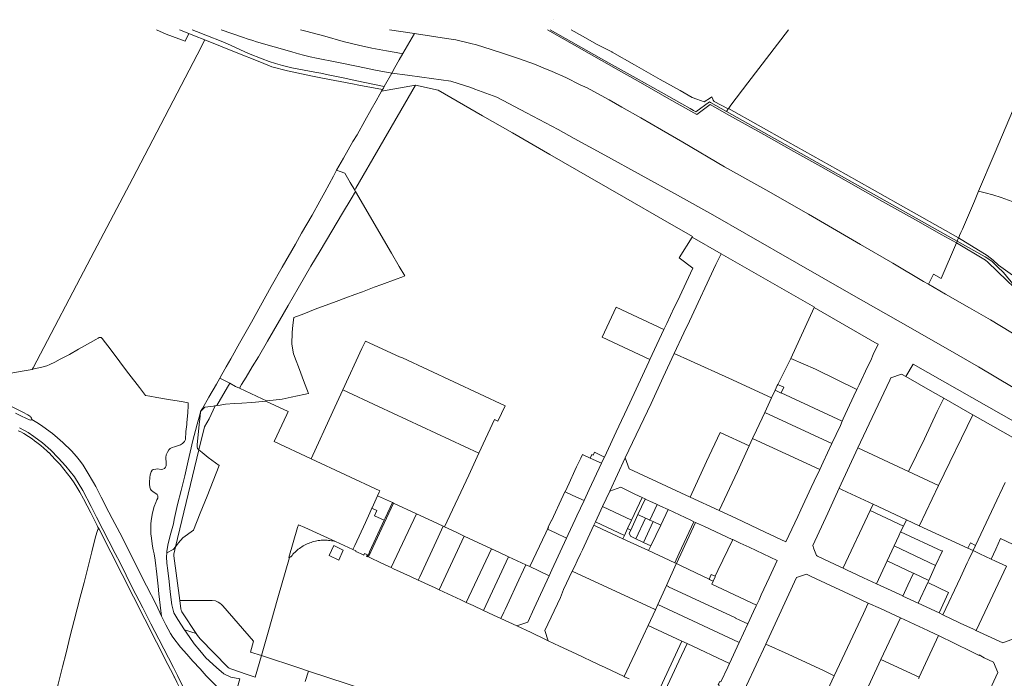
# Model space of a CAD drawing. Header units: metres. Extents: x 151449 to 154753, y 463150 to 465307.
# Tile 15 of 52: x 152113 to 152974, y 464728 to 465304. Entities that reach past the tile are written whole.
import ezdxf

# ---------------------------------------------------------------- set-up
doc = ezdxf.new("R2010")
doc.units = ezdxf.units.M
doc.layers.add('B-PV-KG-GRENS_PERCEEL-G', color=211, linetype='Continuous', lineweight=9)

msp = doc.modelspace()

# ---------------------------------------------------------------- linework, layer by layer
at = {"layer": 'B-PV-KG-GRENS_PERCEEL-G', "flags": 128}
for points in [[(152580.343, 465303.655), (152580.404, 465303.619)], [(152257.771, 465284.808), (152241.206, 465290.938), (152232.811, 465294.866)], [(152252.948, 465294.866), (152260.994, 465291.622)], [(152257.771, 465284.808), (152260.994, 465291.622)], [(152260.994, 465291.622), (152266.028, 465289.592), (152275.105, 465285.958)], [(152431.955, 465245.117), (152422.034, 465247.263), (152407.883, 465250.197), (152395.999, 465252.705), (152382.998, 465255.466), (152376.498, 465256.732), (152371.205, 465257.71), (152361.942, 465259.418), (152351.184, 465261.547), (152343.073, 465263.445), (152336.918, 465265.344), (152331.432, 465267.13), (152325.334, 465269.546), (152313.426, 465274.091), (152294.975, 465282.535), (152293.939, 465282.88), (152290.776, 465284.203), (152276.082, 465290.022), (152267.799, 465293.358), (152264.073, 465294.866)], [(152289.373, 465294.866), (152308.795, 465288.036), (152312.251, 465286.771), (152316.956, 465285.305), (152320.288, 465284.302), (152351.222, 465275.408), (152354.94, 465274.328), (152356.93, 465273.741), (152361.358, 465272.662), (152367.192, 465271.208)], [(152358.721, 465294.866), (152363.531, 465293.557), (152379.956, 465289.101), (152396.083, 465284.586), (152409.415, 465281.389), (152421.259, 465278.793), (152433.998, 465276.492), (152442.272, 465274.978), (152445.249, 465274.488), (152448.166, 465274.008)], [(152436.692, 465294.866), (152458.453, 465291.58)], [(152458.453, 465291.58), (152448.166, 465274.008)], [(152907.861, 465072.2), (152903.601, 465074.689), (152876.639, 465090.582), (152848.448, 465107.12), (152803.063, 465133.449), (152765.586, 465154.916), (152729.643, 465174.989), (152693.067, 465196.511), (152674.441, 465207.295), (152656.217, 465217.681), (152639.8, 465227.201), (152628.706, 465233.447), (152621.628, 465237.337), (152609.406, 465243.952), (152603.235, 465246.795), (152590.865, 465253.009), (152578.825, 465258.323), (152570.951, 465261.533), (152563.276, 465264.769), (152550.29, 465269.326), (152535.449, 465274.449), (152525.599, 465277.523), (152512.54, 465281.629), (152507.554, 465282.853), (152494.452, 465285.908), (152486.463, 465287.139), (152460.169, 465291.321), (152458.453, 465291.58)], [(152574.706, 465294.866), (152634.881, 465260.768)], [(152576.978, 465294.866), (152608.496, 465277.108), (152628.679, 465265.698), (152652.218, 465252.486), (152673.991, 465240.206), (152692.176, 465230.032), (152699.531, 465225.877), (152702.353, 465224.147), (152704.349, 465223.033), (152716.413, 465231.724), (152717.113, 465231.343)], [(152595.456, 465294.866), (152605.262, 465289.164)], [(152733.23, 465226.286), (152735.07, 465228.738), (152749.819, 465248.391), (152785.382, 465294.866)], [(153011.689, 465294.866), (153005.544, 465280.904), (152965.227, 465185.721), (152951.652, 465153.602)], [(152275.105, 465285.958), (152273.464, 465282.809), (152271.815, 465279.645)], [(152430.457, 465242.45), (152409.641, 465246.4), (152404.348, 465247.436), (152378.036, 465252.601), (152367.911, 465254.557), (152347.344, 465258.963), (152333.767, 465262.3), (152323.067, 465266.672), (152302.501, 465274.99), (152275.105, 465285.958)], [(152605.294, 465289.146), (152605.262, 465289.164)], [(152605.294, 465289.146), (152618.121, 465281.903)], [(152618.121, 465281.903), (152630.964, 465275.481)], [(152271.815, 465279.645), (152212.141, 465165.157), (152175.29, 465095.22), (152125.05, 464999.23), (152124.031, 464997.794)], [(152448.166, 465274.008), (152445.172, 465268.656), (152441.22, 465261.7), (152438.486, 465256.804)], [(152630.964, 465275.481), (152631.376, 465275.262)], [(152631.376, 465275.262), (152650.705, 465264.272)], [(152367.192, 465271.208), (152372.667, 465270.126), (152390.556, 465266.561), (152409.092, 465262.645), (152424.371, 465259.525), (152438.486, 465256.804)], [(152650.705, 465264.272), (152673.311, 465251.446)], [(152431.955, 465245.117), (152438.486, 465256.804)], [(152438.486, 465256.804), (152452.218, 465255.219), (152464.917, 465253.454), (152490.101, 465249.753), (152507.716, 465244.196), (152511.253, 465242.954), (152530.405, 465235.981), (152556.435, 465222.119), (152583.931, 465207.496), (152597.997, 465199.847), (152624.89, 465185.004), (152688.346, 465150.011), (152719.219, 465132.84), (152748.733, 465116.008), (152794.523, 465089.79), (152838.325, 465064.826), (152881.426, 465040.3), (152924.875, 465015.466), (152951.652, 465000), (152996.937, 464972.803)], [(152634.881, 465260.768), (152656.185, 465248.645), (152680.896, 465234.513), (152705.272, 465220.72), (152717.061, 465229.41), (152734.012, 465219.928), (152763.908, 465203.178), (152790.033, 465188.36), (152813.692, 465175.145), (152837.818, 465161.563), (152867.772, 465144.753), (152896.432, 465128.686), (152919.615, 465115.542), (152932.315, 465108.483)], [(152673.311, 465251.446), (152690.602, 465241.598)], [(152390.268, 465172.096), (152396.255, 465182.382), (152404.637, 465197.008), (152408.169, 465203.013), (152414.935, 465215.203), (152420.623, 465225.192), (152424.933, 465232.624), (152428.167, 465238.391), (152429.673, 465241.06)], [(152459.432, 465246.38), (152428.539, 465193.073), (152407.196, 465156.305), (152406.141, 465154.46)], [(152429.673, 465241.06), (152459.432, 465246.38)], [(152429.673, 465241.06), (152430.457, 465242.45)], [(152430.457, 465242.45), (152431.22, 465243.802), (152431.955, 465245.117)], [(152701.48, 465114.009), (152675.71, 465128.827), (152643.16, 465147.661), (152611.657, 465165.686), (152576.818, 465185.663), (152544.035, 465204.683), (152518.04, 465219.676), (152479.212, 465241.915), (152459.432, 465246.38)], [(152701.108, 465235.73), (152690.602, 465241.598)], [(152701.108, 465235.73), (152705.238, 465234.271)], [(152705.238, 465234.271), (152705.453, 465234.192)], [(152705.453, 465234.192), (152711.638, 465231.823)], [(152718.476, 465236.083), (152717.222, 465235.302), (152711.638, 465231.823)], [(152717.113, 465231.343), (152731.111, 465223.463)], [(152732.719, 465225.605), (152720.52, 465232.227), (152719.518, 465233.338), (152719.18, 465234.229), (152718.476, 465236.083)], [(152731.111, 465223.463), (152732.719, 465225.605)], [(152731.111, 465223.463), (152924.993, 465114.312)], [(152732.719, 465225.605), (152732.935, 465225.892)], [(152732.935, 465225.892), (152733.23, 465226.286)], [(152732.935, 465225.892), (152784.871, 465196.888), (152835.775, 465168.365), (152881.339, 465142.64), (152934.159, 465112.828)], [(152288.186, 464990.116), (152290.03, 464993.399), (152293.859, 465000), (152297.877, 465007.034), (152305.541, 465020.591), (152315.959, 465039.023), (152323.684, 465053.235), (152333.086, 465070.181), (152342.785, 465087.246), (152354.28, 465107.164), (152359.669, 465116.797), (152368.829, 465132.791), (152375.655, 465144.98), (152379.967, 465152.829), (152383.68, 465159.846), (152387.573, 465166.863), (152390.268, 465172.096)], [(152390.268, 465172.096), (152393.54, 465170.895), (152397.407, 465169.394), (152398.652, 465167.366), (152402.267, 465161.161), (152406.141, 465154.46)], [(152305.441, 464981.254), (152307.307, 464984.423), (152311.314, 464991.095), (152316.507, 465000), (152321.884, 465008.69), (152329.847, 465022.544), (152340.443, 465040.618), (152347.926, 465053.639), (152356.786, 465068.86), (152367.922, 465088.065), (152375.883, 465101.382), (152386.059, 465118.624), (152395.516, 465134.379), (152402.939, 465146.924), (152406.747, 465153.412)], [(152329.047, 464970.174), (152334.768, 464970.881), (152342.626, 464971.743), (152350.541, 464973.498), (152361.552, 464975.801), (152365.836, 464976.769), (152364.976, 464979.122), (152362.348, 464985.816), (152356.888, 465000), (152355.048, 465005.256), (152352.744, 465011.338), (152351.101, 465019.741), (152351.37, 465030.163), (152352.103, 465036.355), (152352.839, 465043.261), (152361.723, 465046.451), (152371.621, 465050.293), (152389.866, 465057.088), (152398.393, 465060.279), (152406.383, 465063.292), (152412.882, 465065.656), (152423.257, 465069.556), (152429.875, 465072.097), (152442.396, 465076.586), (152447.226, 465078.418), (152449.969, 465079.482), (152445.05, 465087.775), (152438.235, 465099.469), (152406.747, 465153.412)], [(152406.141, 465154.46), (152406.747, 465153.412)], [(152951.652, 465153.602), (152947.997, 465144.953), (152937.482, 465120.543), (152936.11, 465117.358), (152934.98, 465114.735)], [(152951.652, 465153.602), (152957.569, 465152.312), (152964.049, 465150.545), (152971.56, 465148.043), (152981.132, 465144.658), (153006.519, 465134.4), (153022.005, 465127.47), (153039.295, 465119.563), (153058.762, 465111.119), (153068.24, 465107.079)], [(152679.06, 465037.982), (152685.502, 465051.787), (152688.298, 465057.335), (152701.695, 465086.274), (152689.786, 465095.394), (152701.147, 465113.479)], [(152701.48, 465114.009), (152701.147, 465113.479)], [(152701.147, 465113.479), (152726.543, 465098.755)], [(152924.993, 465114.312), (152932.876, 465109.809)], [(152932.876, 465109.809), (152932.315, 465108.483)], [(152934.159, 465112.828), (152933.859, 465112.132), (152932.876, 465109.809)], [(152932.876, 465109.809), (152957.317, 465096.349), (152963.132, 465092.413), (152964.244, 465091.495), (152968.21, 465087.594), (152973.545, 465082.563), (152982.864, 465071.244), (152994.059, 465062.072), (153006.44, 465055.637)], [(152934.277, 465113.102), (152934.159, 465112.828)], [(152934.159, 465112.828), (152959.084, 465097.487), (152964.553, 465093.412), (152969.178, 465089.013), (152985.354, 465077.288), (152998.39, 465069.922), (153010.919, 465062.191), (153023.832, 465053.846), (153043.047, 465039.8), (153051.648, 465036.633), (153055.678, 465034.372), (153065.425, 465030.089), (153079.677, 465024.48), (153085.654, 465021.474), (153092.133, 465017.486), (153101.521, 465010.353)], [(152934.98, 465114.735), (152934.277, 465113.102)], [(152907.861, 465072.2), (152912.259, 465080.92), (152919.067, 465077.176), (152932.315, 465108.483)], [(152932.315, 465108.483), (152957.638, 465093.394)], [(152726.543, 465098.755), (152722.067, 465089.417), (152698.903, 465039.946), (152693.971, 465029.697), (152685.477, 465011.758)], [(152726.543, 465098.755), (152808.122, 465052.306), (152807.991, 465052.021)], [(152957.638, 465093.394), (152959.9, 465091.579), (152976.48, 465075.426), (152988.755, 465063.93), (152991.043, 465061.866), (152993.706, 465059.978), (152997.296, 465057.921), (153010.368, 465050.107), (153017.506, 465046.107), (153023.774, 465042.747), (153029.583, 465039.927), (153037.537, 465036.926), (153045.087, 465034.36), (153049.433, 465032.912), (153057.607, 465029.528), (153062.841, 465026.623)], [(153235.735, 464865.992), (153212.069, 464881.603), (153201.288, 464888.67), (153183.258, 464900.33), (153161.153, 464914.716), (153151.209, 464921.162), (153143.72, 464926.115), (153135.454, 464931.447), (153126.198, 464937.542), (153101.668, 464953.451), (153090.766, 464960.452), (153081.122, 464966.751), (153075.973, 464969.824), (153063.578, 464977.375), (153055.046, 464982.466), (153048.969, 464986.124), (153032.503, 464996.104), (153026.064, 464999.926), (153000, 465017.844), (152979.739, 465030.285), (152962.088, 465041.074), (152943.815, 465051.535), (152922.78, 465063.482), (152907.861, 465072.2)], [(152664.292, 465006.336), (152622.423, 465025.954), (152634.705, 465052.203), (152676.584, 465032.677)], [(152807.991, 465052.021), (152787.375, 465007.349)], [(152807.991, 465052.021), (152860.95, 465021.231)], [(152664.292, 465006.336), (152676.584, 465032.677)], [(152676.584, 465032.677), (152679.06, 465037.982)], [(152124.031, 464997.794), (152124.683, 464997.928), (152133.602, 465000), (152136.929, 465000.783), (152139.553, 465001.907), (152143.907, 465004.038), (152148.68, 465006.585), (152156.852, 465010.909), (152164.668, 465015.352), (152175.049, 465021.337), (152179.702, 465023.944), (152181.85, 465025.188), (152182.744, 465025.602), (152183.341, 465025.779), (152184.353, 465025.598), (152185.303, 465024.82), (152193.134, 465014.553), (152200.847, 465004.345), (152204.038, 465000), (152208.695, 464993.962), (152217.857, 464982.019), (152223.33, 464974.854), (152226.966, 464974.251), (152233.226, 464973.286), (152244.969, 464971.237), (152254.746, 464969.61), (152257.628, 464969.105), (152260.625, 464968.472), (152260.515, 464965.851), (152260.119, 464959.953), (152259.496, 464951.136), (152259.272, 464949.439), (152258.635, 464943.425), (152258.145, 464936.569), (152257.367, 464934.781), (152255.575, 464933.055), (152253.843, 464931.746), (152251.337, 464930.797), (152248.474, 464930.027), (152246.564, 464929.493), (152244.774, 464928.602), (152243.639, 464927.411), (152242.323, 464925.267), (152241.365, 464922.943), (152241.122, 464920.618), (152241.12, 464919.664), (152241.175, 464916.742), (152241.229, 464913.462), (152240.749, 464912.211), (152239.913, 464911.139)], [(152395.831, 464979.754), (152412.498, 465016)], [(152412.498, 465016), (152415.527, 465022.587)], [(152415.527, 465022.587), (152445.215, 465008.731), (152448.073, 465007.762)], [(152860.95, 465021.231), (152863.761, 465019.72), (152859.508, 465010.734), (152857.321, 465005.529), (152854.582, 464999.875), (152847.283, 464984.268), (152845.332, 464980.269)], [(152448.073, 465007.762), (152537.628, 464965.997)], [(152642.764, 464920.284), (152665.238, 464968), (152675.907, 464990.862), (152685.477, 465011.758)], [(152663.413, 465004.453), (152664.292, 465006.336)], [(152685.477, 465011.758), (152699.728, 465005.24)], [(152776.022, 464984.632), (152787.375, 465007.349)], [(152845.332, 464980.269), (152808.962, 464998.017), (152787.375, 465007.349)], [(152072.052, 464976.168), (152073.376, 464983.769), (152074.64, 464990.326), (152075.493, 464994.989), (152081.087, 464994.13), (152087.287, 464993.165), (152090.267, 464992.862), (152094.858, 464992.317), (152102.851, 464993.853), (152108.697, 464994.916), (152117.227, 464996.391), (152124.031, 464997.794)], [(152624.458, 464921.032), (152626.232, 464924.846), (152634.795, 464943.084), (152646.692, 464968.622), (152663.413, 465004.453)], [(152770.584, 464972.909), (152733.204, 464990.085), (152699.728, 465005.24)], [(152888.129, 464991.416), (152894.586, 465002.352)], [(152894.586, 465002.352), (152996.927, 464943.866)], [(152271.444, 464960.894), (152272.922, 464963.555), (152278.545, 464973.324), (152285.244, 464984.88), (152288.186, 464990.116)], [(152288.186, 464990.116), (152296.854, 464985.567)], [(152888.129, 464991.416), (152884.311, 464993.587), (152874.931, 464990.473), (152873.973, 464988.465)], [(152921.146, 464972.602), (152911.427, 464978.171), (152888.129, 464991.416)], [(152285.485, 464966.092), (152296.854, 464985.567)], [(152296.854, 464985.567), (152301.925, 464982.905), (152305.441, 464981.254)], [(152305.441, 464981.254), (152325.144, 464972.006), (152329.047, 464970.174)], [(152773.657, 464979.534), (152775.563, 464983.643), (152776.022, 464984.632)], [(152776.022, 464984.632), (152777.186, 464984.092), (152781.424, 464982.06), (152779.164, 464977.349)], [(152845.332, 464980.269), (152842.543, 464974.527), (152833.263, 464954.641)], [(152846.036, 464929.07), (152848.503, 464934.178), (152873.973, 464988.465)], [(152368.171, 464919.535), (152387.142, 464960.856), (152395.831, 464979.754)], [(152514.671, 464924.329), (152426.901, 464965.286), (152395.831, 464979.754)], [(152764.628, 464960.068), (152770.584, 464972.909)], [(152770.584, 464972.909), (152773.657, 464979.534)], [(152779.164, 464977.349), (152778.986, 464976.978), (152773.657, 464979.534)], [(152832.377, 464952.517), (152779.164, 464977.349)], [(152915.525, 464960.959), (152921.146, 464972.602)], [(152946.564, 464958.046), (152944.048, 464959.479), (152921.146, 464972.602)], [(152123.829, 464954.314), (152123.84, 464954.347), (152123.633, 464955.039), (152123.08, 464955.868), (152122.665, 464956.628), (152121.974, 464956.974), (152120.246, 464958.011), (152115.891, 464960.292), (152109.67, 464963.61), (152104.832, 464965.822), (152098.926, 464968.241), (152090.523, 464971.179)], [(152269.863, 464927.513), (152274.67, 464947.497), (152278.758, 464954.515), (152284.135, 464965.908)], [(152271.444, 464960.894), (152275.071, 464964.624), (152282.586, 464965.684), (152283.487, 464965.82), (152284.135, 464965.908)], [(152284.135, 464965.908), (152285.485, 464966.092)], [(152285.485, 464966.092), (152288.387, 464966.486), (152293.268, 464967.278), (152301.187, 464967.783), (152307.44, 464968.162), (152315.776, 464968.788), (152319.467, 464969.039), (152328.31, 464970.087)], [(152328.31, 464970.087), (152329.047, 464970.174)], [(152328.31, 464970.087), (152347.966, 464960.844)], [(152531.434, 464952.56), (152537.628, 464965.997)], [(152109.638, 464959.335), (152114.753, 464956.916), (152118.554, 464955.119), (152122.389, 464953.241), (152123.564, 464953.518), (152123.704, 464953.942)], [(152123.829, 464954.314), (152123.704, 464953.942)], [(152241.765, 464837.332), (152241.81, 464838.446), (152242.714, 464843.99), (152244.817, 464852.573), (152247.578, 464862.527), (152248.42, 464866.52), (152251.245, 464879.515), (152254.368, 464891.853), (152257.671, 464904.667), (152258.813, 464909.972), (152260.557, 464917.84), (152263.082, 464929.225), (152264.403, 464934.53), (152268.366, 464949.848), (152270.106, 464955.867), (152271.321, 464960.331)], [(152269.863, 464927.513), (152268.745, 464928.5), (152268.33, 464930.051), (152268.513, 464931.839), (152269.547, 464943.644), (152270.517, 464952.17), (152270.729, 464954.14), (152271.321, 464960.331)], [(152271.321, 464960.331), (152271.367, 464960.755), (152271.444, 464960.894)], [(152346.714, 464958.194), (152335.724, 464934.707)], [(152346.714, 464958.194), (152347.966, 464960.844)], [(152754.091, 464937.286), (152757.484, 464944.663), (152764.628, 464960.068)], [(152764.628, 464960.068), (152823.389, 464932.905)], [(152832.377, 464952.517), (152833.263, 464954.641)], [(152915.525, 464960.959), (152904.28, 464937.095), (152890.488, 464908.385)], [(152916.646, 464896.212), (152946.564, 464958.046)], [(152990.292, 464933.155), (152946.564, 464958.046)], [(152257.243, 464717.48), (152251.331, 464729.902), (152247.57, 464736.916), (152234.831, 464761.733), (152227.893, 464775.196), (152220.901, 464789.158), (152211.628, 464807.017), (152201.044, 464828.44), (152196.786, 464836.613), (152180.402, 464868.476), (152175.594, 464877.749), (152168.294, 464891.753), (152161.219, 464903.774), (152153.679, 464913.024), (152146.948, 464920.442), (152140.495, 464927.097), (152133.077, 464933.622), (152125.727, 464939.186), (152120.559, 464942.645), (152113.141, 464946.697)], [(152123.704, 464953.942), (152129.667, 464950.335)], [(152237.236, 464781.865), (152232.424, 464791.952), (152224.046, 464808.484), (152216.857, 464822.808), (152208.36, 464839.878), (152200.813, 464854.68), (152194.217, 464867.452), (152191.305, 464872.943), (152184.531, 464886.015), (152179.717, 464895.325), (152177.756, 464898.907), (152172.287, 464908.159), (152168.659, 464913.89), (152166.399, 464917.055), (152162.889, 464921.474), (152158.426, 464926.55), (152150.925, 464933.66), (152146.281, 464937.902), (152141.875, 464941.547), (152133.419, 464947.883), (152129.667, 464950.335)], [(152514.671, 464924.329), (152528.346, 464953.984)], [(152528.346, 464953.984), (152531.434, 464952.56)], [(152830.801, 464948.741), (152823.389, 464932.905)], [(152830.801, 464948.741), (152832.377, 464952.517)], [(152138.617, 464924.937), (152138.342, 464925.174), (152136.866, 464926.599), (152134.388, 464928.924), (152131.56, 464931.248), (152128.107, 464933.947), (152126.131, 464935.347), (152124.004, 464937.021), (152120.901, 464939.17), (152116.897, 464941.544), (152114.17, 464942.993), (152111.893, 464944.067)], [(152751.13, 464930.848), (152725.574, 464942.582), (152713.704, 464917.219), (152699.439, 464886.066)], [(152751.13, 464930.848), (152754.091, 464937.286)], [(152754.091, 464937.286), (152812.321, 464910.504), (152812.773, 464910.29)], [(152368.171, 464919.535), (152335.724, 464934.707)], [(152724.809, 464874.269), (152740.828, 464908.449), (152751.13, 464930.848)], [(152823.389, 464932.905), (152815.758, 464916.603), (152812.773, 464910.29)], [(152829.783, 464893.759), (152846.036, 464929.07)], [(152846.036, 464929.07), (152890.488, 464908.385)], [(152138.617, 464924.937), (152144.248, 464918.9)], [(152249.461, 464842.684), (152269.863, 464927.513)], [(152249.461, 464842.684), (152252.199, 464846.06), (152255.904, 464850.407), (152265.099, 464857.069), (152270.97, 464871.966), (152277.019, 464886.922), (152287.681, 464913.737), (152278.153, 464920.79), (152274.58, 464923.48), (152272.674, 464925.034), (152269.863, 464927.513)], [(152484.724, 464859.954), (152505.919, 464905.35), (152514.671, 464924.329)], [(152590.023, 464890.636), (152590.165, 464890.723), (152593.751, 464898.357), (152598.699, 464909.402), (152600.218, 464912.516), (152603.773, 464920.03), (152603.814, 464920.163), (152605.281, 464923.263)], [(152612.06, 464920.139), (152605.281, 464923.263)], [(152612.06, 464920.139), (152613.546, 464923.277), (152614.673, 464922.743), (152615.851, 464925.234)], [(152621.926, 464915.592), (152612.06, 464920.139)], [(152615.851, 464925.234), (152624.458, 464921.032)], [(152621.926, 464915.592), (152623.469, 464918.907), (152624.458, 464921.032)], [(152629.181, 464891.098), (152642.764, 464920.284)], [(152699.439, 464886.066), (152662.541, 464903.224), (152646.13, 464910.777), (152642.764, 464920.284)], [(152144.248, 464918.9), (152144.448, 464918.55), (152148.528, 464914.475), (152151.756, 464910.525), (152158.313, 464902.4), (152160.992, 464898.45), (152163.269, 464894.799), (152165.748, 464890.499), (152169.077, 464884.498), (152175.386, 464872.171), (152180.922, 464861.183)], [(152239.913, 464911.139), (152238.48, 464910.426), (152237.049, 464910.309), (152233.71, 464910.673), (152232.219, 464910.557), (152230.012, 464910.203), (152229.057, 464909.489), (152228.279, 464908.178), (152227.44, 464905.556), (152226.959, 464903.172), (152226.594, 464899.118), (152226.709, 464897.269), (152227.123, 464894.823), (152227.596, 464892.974), (152228.251, 464892.138), (152229.858, 464890.704), (152232.3, 464889.149), (152233.491, 464888.193), (152233.966, 464887.238), (152234.143, 464886.105), (152234.142, 464885.151), (152233.244, 464883.602), (152232.286, 464881.278), (152230.908, 464877.762), (152229.289, 464872.339), (152228.326, 464867.451), (152227.841, 464862.979), (152227.774, 464858.865), (152227.944, 464853.975), (152228.533, 464849.979), (152229.121, 464845.207), (152229.415, 464843.179), (152229.886, 464839.78), (152230.715, 464836.379), (152231.778, 464830.772), (152233.128, 464818.665), (152234.302, 464808.227), (152235.006, 464801.547), (152236.18, 464791.527), (152237.236, 464781.865)], [(152428.164, 464891.483), (152368.171, 464919.535)], [(152606.677, 464882.973), (152611.242, 464892.811), (152621.926, 464915.592)], [(152807.899, 464899.981), (152812.773, 464910.29)], [(152890.488, 464908.385), (152916.646, 464896.212)], [(152651.178, 464888.66), (152638.801, 464894.616), (152629.181, 464891.098)], [(152807.899, 464899.981), (152805.3, 464894.484), (152796.215, 464874.926)], [(152916.646, 464896.212), (152899.907, 464861.156), (152899.847, 464861.031)], [(152974.89, 464898.956), (152965.372, 464878.373), (152949.044, 464843.79)], [(152426.218, 464887.264), (152421.296, 464876.544)], [(152427.59, 464890.254), (152426.218, 464887.264)], [(152439.078, 464881.277), (152426.218, 464887.264)], [(152427.59, 464890.254), (152428.164, 464891.483)], [(152590.023, 464890.636), (152588.51, 464887.365), (152588.573, 464887.336), (152578.18, 464865.205), (152577.94, 464865.315), (152575.319, 464859.611), (152575.511, 464859.523), (152574.783, 464857.972)], [(152590.023, 464890.636), (152590.231, 464890.54), (152596.908, 464887.452)], [(152596.908, 464887.452), (152606.677, 464882.973)], [(152629.181, 464891.098), (152622.949, 464877.859)], [(152657.402, 464885.795), (152648.216, 464865.955)], [(152657.402, 464885.795), (152651.178, 464888.66)], [(152660.233, 464884.479), (152657.402, 464885.795)], [(152724.809, 464874.269), (152699.439, 464886.066)], [(152807.723, 464840.702), (152806.743, 464843.803), (152819.774, 464872.012), (152829.783, 464893.759)], [(152831.881, 464892.793), (152829.783, 464893.759)], [(152831.881, 464892.793), (152836.778, 464890.492), (152859.426, 464879.851)], [(152418.228, 464833.702), (152429.901, 464858.797), (152440.201, 464880.745)], [(152439.078, 464881.277), (152432.747, 464867.588)], [(152440.201, 464880.745), (152439.078, 464881.277)], [(152460.213, 464871.416), (152440.201, 464880.745)], [(152591.443, 464850.135), (152592.933, 464853.334), (152598.895, 464866.322), (152600.453, 464869.562), (152606.677, 464882.973)], [(152622.949, 464877.859), (152621.434, 464874.64), (152616.697, 464864.499)], [(152622.949, 464877.859), (152648.216, 464865.955)], [(152653.841, 464870.776), (152660.187, 464884.38)], [(152660.187, 464884.38), (152660.233, 464884.479)], [(152660.187, 464884.38), (152666.893, 464881.252)], [(152664.254, 464865.92), (152670.622, 464879.512)], [(152666.893, 464881.252), (152670.156, 464879.73)], [(152670.156, 464879.73), (152670.622, 464879.512)], [(152670.622, 464879.512), (152673.418, 464878.208)], [(152673.418, 464878.208), (152680.175, 464875.057)], [(152859.426, 464879.851), (152856.799, 464874.235)], [(152859.426, 464879.851), (152888.627, 464866.161)], [(152419.367, 464872.342), (152415.445, 464863.734)], [(152421.174, 464876.279), (152419.367, 464872.342)], [(152421.296, 464876.544), (152421.174, 464876.279)], [(152423.392, 464869.739), (152425.489, 464874.284), (152421.174, 464876.279)], [(152431.887, 464865.729), (152423.392, 464869.739)], [(152460.213, 464871.416), (152438.098, 464824.418)], [(152483.534, 464860.513), (152474.143, 464864.922), (152460.213, 464871.416)], [(152647.489, 464857.159), (152653.841, 464870.776)], [(152653.841, 464870.776), (152660.547, 464867.649)], [(152680.175, 464875.057), (152673.738, 464861.497)], [(152690.146, 464870.407), (152680.175, 464875.057)], [(152702.725, 464864.535), (152700.114, 464865.759), (152690.146, 464870.407)], [(152724.809, 464874.269), (152739.378, 464867.494)], [(152793.541, 464869.175), (152783.214, 464846.976), (152765.168, 464855.385), (152739.378, 464867.494)], [(152793.541, 464869.175), (152796.215, 464874.926)], [(152856.799, 464874.235), (152833.326, 464824.044), (152833.141, 464823.803)], [(152856.799, 464874.235), (152885.927, 464860.579)], [(152181.636, 464859.835), (152180.922, 464861.183)], [(152182.195, 464858.78), (152181.636, 464859.835)], [(152356.144, 464859.423), (152356.866, 464861.664), (152362.59, 464859.496)], [(152389.499, 464847.078), (152362.59, 464859.496)], [(152415.445, 464863.734), (152406.212, 464843.645)], [(152431.887, 464865.729), (152419.091, 464838.059), (152419.06, 464837.991), (152419.126, 464837.809), (152417.414, 464834.075)], [(152432.747, 464867.588), (152431.887, 464865.729)], [(152478.986, 464851.074), (152483.534, 464860.513)], [(152484.724, 464859.954), (152483.534, 464860.513)], [(152501.755, 464851.995), (152495.412, 464854.937), (152484.724, 464859.954)], [(152610.012, 464850.189), (152615.284, 464861.474)], [(152615.284, 464861.474), (152616.697, 464864.499)], [(152617.443, 464860.465), (152615.284, 464861.474)], [(152616.697, 464864.499), (152642.013, 464852.594)], [(152617.443, 464860.465), (152640.628, 464849.611)], [(152648.216, 464865.955), (152644.729, 464858.445)], [(152652.081, 464849.5), (152660.547, 464867.649)], [(152667.073, 464864.605), (152658.606, 464846.456)], [(152663.81, 464866.127), (152660.547, 464867.649)], [(152664.254, 464865.92), (152663.81, 464866.127)], [(152667.073, 464864.605), (152664.254, 464865.92)], [(152673.738, 464861.497), (152665.149, 464843.403)], [(152673.738, 464861.497), (152667.073, 464864.605)], [(152702.725, 464864.535), (152689.998, 464837.008), (152686.133, 464828.591)], [(152704.085, 464863.897), (152687.437, 464827.853)], [(152704.085, 464863.897), (152702.725, 464864.535)], [(152704.085, 464863.897), (152711.891, 464860.233), (152736.29, 464849.042)], [(152885.927, 464860.579), (152883.507, 464855.577)], [(152888.627, 464866.161), (152888.567, 464866.036), (152885.927, 464860.579)], [(152888.627, 464866.161), (152899.847, 464861.031)], [(152899.847, 464861.031), (152942.276, 464841.39)], [(152104.863, 464565.474), (152105.788, 464568.863), (152109.87, 464584.18), (152114.672, 464601.405), (152119.857, 464620.497), (152120.434, 464622.623), (152123.556, 464634.424), (152126.858, 464647), (152132.741, 464668.934), (152137.723, 464687.291), (152142.286, 464704.576), (152146.85, 464722.397), (152150.634, 464737.655), (152153.756, 464749.755), (152157.421, 464764.775), (152160.963, 464778.126), (152166.127, 464798.57), (152169.495, 464811.446), (152173.037, 464825.207), (152176.201, 464838.036), (152179.569, 464851.244), (152181.167, 464856.841), (152182.195, 464858.78)], [(152182.997, 464857.268), (152182.195, 464858.78)], [(152182.997, 464857.268), (152212.864, 464798.657), (152242.781, 464739.596), (152245.135, 464735.22)], [(152356.144, 464859.423), (152348.632, 464833.22), (152349.016, 464833.352)], [(152463.032, 464816.329), (152478.986, 464851.074)], [(152501.755, 464851.995), (152479.95, 464804.946)], [(152525.662, 464840.907), (152501.755, 464851.995)], [(152559.371, 464825.249), (152573.268, 464854.701), (152574.783, 464857.972)], [(152574.783, 464857.972), (152581.701, 464854.766)], [(152581.701, 464854.766), (152591.443, 464850.135)], [(152642.013, 464852.594), (152640.628, 464849.611)], [(152644.729, 464858.445), (152642.013, 464852.594)], [(152644.729, 464858.445), (152647.489, 464857.159)], [(152647.489, 464857.159), (152646.221, 464854.44)], [(152646.221, 464854.44), (152647.187, 464851.783)], [(152647.187, 464851.783), (152652.081, 464849.5)], [(152881.828, 464852.105), (152877.785, 464843.368)], [(152883.507, 464855.577), (152881.828, 464852.105)], [(152919.686, 464838.849), (152883.507, 464855.577)], [(152241.765, 464837.332), (152247.418, 464840.166), (152249.461, 464842.684)], [(152253.255, 464795.682), (152248.016, 464834.529), (152247.957, 464835.149), (152247.994, 464836.442), (152248.16, 464837.274), (152249.461, 464842.684)], [(152349.016, 464833.352), (152350.131, 464833.737), (152350.464, 464833.797), (152350.543, 464834.073), (152351.347, 464835.069), (152352.185, 464836.037), (152353.056, 464836.975), (152353.958, 464837.883), (152354.892, 464838.759), (152355.855, 464839.602), (152356.846, 464840.412), (152357.865, 464841.187), (152358.91, 464841.926), (152359.98, 464842.629), (152361.074, 464843.294), (152362.19, 464843.921), (152363.327, 464844.51), (152364.483, 464845.059), (152365.658, 464845.567), (152366.85, 464846.035), (152368.057, 464846.461), (152369.278, 464846.845), (152370.511, 464847.187), (152371.756, 464847.486), (152373.01, 464847.742), (152374.273, 464847.955), (152375.542, 464848.124), (152376.816, 464848.249), (152378.093, 464848.33), (152379.373, 464848.367), (152380.653, 464848.359), (152381.932, 464848.308), (152383.208, 464848.212), (152384.481, 464848.072), (152385.748, 464847.889), (152387.008, 464847.662), (152388.259, 464847.391), (152389.499, 464847.078)], [(152404.584, 464840.117), (152389.499, 464847.078)], [(152406.212, 464843.645), (152404.584, 464840.117)], [(152591.443, 464850.135), (152578.487, 464822.318), (152576.225, 464817.281)], [(152605.267, 464840.032), (152610.012, 464850.189)], [(152640.628, 464849.611), (152663.156, 464839.205)], [(152652.081, 464849.5), (152658.606, 464846.456)], [(152658.606, 464846.456), (152665.149, 464843.403)], [(152665.149, 464843.403), (152663.156, 464839.205)], [(152723.65, 464821.75), (152736.65, 464848.877)], [(152736.29, 464849.042), (152736.65, 464848.877)], [(152741.948, 464846.357), (152736.65, 464848.877)], [(152741.948, 464846.357), (152743.341, 464845.708)], [(152743.341, 464845.708), (152750.999, 464842.142)], [(152877.785, 464843.368), (152871.703, 464830.224)], [(152914.068, 464826.075), (152877.785, 464843.368)], [(152942.276, 464841.39), (152944.49, 464845.922), (152949.044, 464843.79)], [(152949.044, 464843.79), (152946.9, 464839.249)], [(153013.774, 464829.836), (152992.887, 464839.605), (152981.998, 464844.704), (152970.975, 464849.877), (152966.668, 464840.633), (152962.593, 464831.86)], [(152257.424, 464770.02), (152251.602, 464778.858), (152247.856, 464784.709), (152246.378, 464791.867), (152244.729, 464803.259), (152243.791, 464812.325), (152242.615, 464821.868), (152241.97, 464828.13), (152241.623, 464833.796), (152241.765, 464837.332)], [(152417.414, 464834.075), (152417.315, 464833.859), (152416.564, 464834.203), (152417.226, 464835.647), (152416.809, 464835.838), (152414.822, 464836.748), (152414.16, 464835.304), (152413.996, 464835.379), (152413.745, 464835.406), (152407.022, 464838.601), (152407.179, 464838.92), (152404.584, 464840.117)], [(152418.228, 464833.702), (152417.414, 464834.075)], [(152421.029, 464832.418), (152418.228, 464833.702)], [(152525.662, 464840.907), (152503.68, 464793.928)], [(152540.719, 464833.917), (152518.734, 464786.942)], [(152540.719, 464833.917), (152532.62, 464837.68), (152525.662, 464840.907)], [(152555.86, 464826.881), (152540.719, 464833.917)], [(152600.753, 464830.371), (152603.553, 464836.365)], [(152603.553, 464836.365), (152605.267, 464840.032)], [(152663.156, 464839.205), (152685.952, 464828.675), (152686.133, 464828.591)], [(152750.999, 464842.142), (152775.662, 464830.654), (152768.649, 464815.492), (152761.697, 464800.597), (152759.755, 464796.3), (152757.454, 464791.384)], [(152833.141, 464823.803), (152826.382, 464827.017), (152810.708, 464834.323), (152809.823, 464834.838), (152807.723, 464840.702)], [(152920.057, 464838.928), (152914.068, 464826.075)], [(152919.686, 464838.849), (152919.783, 464839.059)], [(152919.783, 464839.059), (152920.057, 464838.928)], [(152942.276, 464841.39), (152946.9, 464839.249)], [(152946.9, 464839.249), (152943.087, 464831.436)], [(152946.9, 464839.249), (152952.864, 464836.387)], [(152952.864, 464836.387), (152962.593, 464831.86)], [(152349.016, 464833.352), (152339.018, 464798.012), (152330.45, 464767.941), (152324.559, 464747.385)], [(152427.381, 464829.409), (152421.029, 464832.418)], [(152427.381, 464829.409), (152428.99, 464828.647)], [(152435.905, 464825.431), (152428.99, 464828.647)], [(152435.905, 464825.431), (152438.098, 464824.418)], [(152553.733, 464822.377), (152555.86, 464826.881)], [(152559.371, 464825.249), (152555.86, 464826.881)], [(152576.225, 464817.281), (152575.651, 464817.552), (152559.371, 464825.249)], [(152596.437, 464821.132), (152598.592, 464825.746)], [(152598.592, 464825.746), (152600.753, 464830.371)], [(152687.437, 464827.853), (152687.338, 464827.637), (152678.809, 464808.714)], [(152686.133, 464828.591), (152686.079, 464828.472), (152687.437, 464827.853)], [(152687.437, 464827.853), (152691.549, 464825.981), (152691.64, 464825.855), (152698.427, 464822.672), (152716.002, 464814.184)], [(152871.703, 464830.224), (152862.424, 464810.173)], [(152871.703, 464830.224), (152894.602, 464819.528)], [(152908.083, 464813.231), (152914.068, 464826.075)], [(152941.723, 464828.602), (152935.734, 464815.749)], [(152941.723, 464828.602), (152943.087, 464831.436)], [(152975.946, 464825.524), (152949.793, 464770.015), (152949.559, 464769.555), (152949.404, 464769.472)], [(152962.593, 464831.86), (152966.368, 464830.104), (152975.946, 464825.524)], [(152438.098, 464824.418), (152440.215, 464823.44)], [(152455.03, 464816.597), (152440.215, 464823.44)], [(152455.03, 464816.597), (152461.696, 464813.476)], [(152551.507, 464817.581), (152537.613, 464787.785)], [(152576.225, 464817.281), (152562.932, 464788.883), (152557.449, 464776.733), (152547.976, 464773.347)], [(152551.69, 464817.977), (152551.507, 464817.581)], [(152551.69, 464817.977), (152553.733, 464822.377)], [(152596.437, 464821.132), (152588.862, 464805.075), (152585.969, 464798.286), (152572.463, 464769.476)], [(152596.437, 464821.132), (152668.889, 464787.632), (152669.107, 464787.51)], [(152721.41, 464816.747), (152717.877, 464818.371), (152716.002, 464814.184)], [(152721.41, 464816.747), (152721.318, 464816.315), (152719.562, 464812.558)], [(152723.65, 464821.75), (152721.41, 464816.747)], [(152765.638, 464757.521), (152766.766, 464759.959), (152775.652, 464778.863), (152792.462, 464815.667), (152801.067, 464818.612), (152804.221, 464817.196)], [(152804.221, 464817.196), (152809.713, 464814.635)], [(152836.671, 464822.147), (152833.141, 464823.803)], [(152836.671, 464822.147), (152845.374, 464818.091)], [(152850.996, 464815.469), (152845.374, 464818.091)], [(152894.775, 464819.447), (152889.899, 464808.986)], [(152894.602, 464819.528), (152894.775, 464819.447)], [(152894.775, 464819.447), (152908.083, 464813.231)], [(152463.032, 464816.329), (152461.696, 464813.476)], [(152461.696, 464813.476), (152463.775, 464812.503)], [(152470.722, 464809.252), (152463.775, 464812.503)], [(152470.722, 464809.252), (152476.515, 464806.54)], [(152678.809, 464808.714), (152671.301, 464792.054)], [(152678.809, 464808.714), (152679.286, 464808.494)], [(152679.286, 464808.494), (152680.632, 464807.874)], [(152680.519, 464807.629), (152680.632, 464807.874)], [(152716.002, 464814.184), (152716.46, 464813.963)], [(152716.46, 464813.963), (152719.562, 464812.558)], [(152719.562, 464812.558), (152718.341, 464809.79), (152757.454, 464791.384)], [(152809.713, 464814.635), (152842.354, 464799.41)], [(152850.996, 464815.469), (152862.424, 464810.173)], [(152885.307, 464799.579), (152871.933, 464805.811), (152862.424, 464810.173)], [(152885.462, 464799.507), (152889.899, 464808.986)], [(152898.794, 464793.295), (152907.22, 464811.378)], [(152907.22, 464811.378), (152908.083, 464813.231)], [(152907.22, 464811.378), (152925.456, 464802.665)], [(152935.734, 464815.749), (152920.548, 464783.158)], [(153005.447, 464811.937), (152995.539, 464791.215), (152983.592, 464765.41), (152982.1, 464762.118), (152972.741, 464758.633), (152949.404, 464769.472)], [(152479.95, 464804.946), (152476.515, 464806.54)], [(152498.813, 464796.196), (152479.95, 464804.946)], [(152680.519, 464807.629), (152739.232, 464780.493)], [(152842.354, 464799.41), (152855.234, 464793.401)], [(152885.462, 464799.507), (152885.307, 464799.579)], [(152898.794, 464793.295), (152885.462, 464799.507)], [(152917.081, 464784.773), (152925.456, 464802.665)], [(152253.255, 464795.682), (152279.496, 464795.682), (152281.615, 464795.578), (152284.336, 464795.225), (152286.786, 464794.159), (152288.118, 464793.3), (152289.659, 464792.104), (152290.868, 464790.918), (152317.773, 464760.006), (152315.059, 464750.535), (152324.559, 464747.385)], [(152267.432, 464766.837), (152255.454, 464784.888), (152255.006, 464785.659), (152254.657, 464786.565), (152254.456, 464787.25), (152254.256, 464788.26), (152253.255, 464795.682)], [(152498.813, 464796.196), (152503.68, 464793.928)], [(152503.68, 464793.928), (152509.681, 464791.132)], [(152518.734, 464786.942), (152509.681, 464791.132)], [(152671.301, 464792.054), (152669.107, 464787.51)], [(152671.301, 464792.054), (152741.804, 464759.172)], [(152754.905, 464785.933), (152757.281, 464791.013), (152757.454, 464791.384)], [(152850.959, 464784.239), (152855.234, 464793.401)], [(152855.234, 464793.401), (152865.844, 464788.46)], [(152917.081, 464784.773), (152898.794, 464793.295)], [(152527.584, 464782.846), (152518.734, 464786.942)], [(152527.584, 464782.846), (152534.038, 464779.839)], [(152536.516, 464785.355), (152534.038, 464779.839)], [(152536.516, 464785.355), (152537.613, 464787.785)], [(152669.107, 464787.51), (152662.699, 464773.636)], [(152749.94, 464775.255), (152754.905, 464785.933)], [(152825.529, 464729.725), (152850.959, 464784.239)], [(152865.844, 464788.46), (152883.315, 464780.35)], [(152920.548, 464783.158), (152917.081, 464784.773)], [(152920.548, 464783.158), (152921.041, 464782.786), (152933.944, 464776.763)], [(152237.236, 464781.865), (152240.98, 464774.226), (152244.961, 464766.705), (152247.222, 464763.601), (152253.944, 464754.883), (152259.24, 464748.552), (152264.656, 464742.52), (152270.905, 464735.771), (152276.38, 464729.679), (152281.618, 464724.362), (152286.915, 464718.926), (152293.405, 464712.313)], [(152534.038, 464779.839), (152547.976, 464773.347)], [(152662.699, 464773.636), (152658.416, 464764.449), (152641.864, 464729.066)], [(152662.699, 464773.636), (152692.197, 464760.012)], [(152739.232, 464780.493), (152739.123, 464780.257)], [(152746.724, 464776.742), (152739.123, 464780.257)], [(152742.378, 464758.908), (152746.115, 464767.03), (152749.94, 464775.255)], [(152749.94, 464775.255), (152746.724, 464776.742)], [(152866.34, 464743.851), (152883.315, 464780.35)], [(152883.315, 464780.35), (152890.867, 464776.845)], [(152895.85, 464774.532), (152890.867, 464776.845)], [(152895.85, 464774.532), (152907.246, 464769.22)], [(152933.944, 464776.763), (152935.579, 464775.894)], [(152949.404, 464769.472), (152947.155, 464770.517), (152935.579, 464775.894)], [(152267.432, 464766.837), (152257.424, 464770.02)], [(152298.357, 464701.908), (152299.954, 464707.573), (152302.894, 464717.705), (152303.568, 464719.874), (152305.708, 464727.119), (152297.857, 464728.461), (152297.2, 464728.874), (152291.649, 464731.559), (152285.397, 464737.116), (152276.11, 464745.481), (152270.814, 464751.811), (152265.875, 464757.664), (152258.917, 464767.754), (152257.424, 464770.02)], [(152324.559, 464747.385), (152319.126, 464728.428), (152319.029, 464728.434), (152311.977, 464730.822), (152297.919, 464735.782), (152296.472, 464736.362), (152295.577, 464736.909), (152295.088, 464737.322), (152270.916, 464762.142), (152269.715, 464763.617), (152268.812, 464764.867), (152268.18, 464765.71), (152267.432, 464766.837)], [(152547.976, 464773.347), (152560.333, 464767.59), (152572.922, 464761.587)], [(152572.463, 464769.476), (152575.417, 464760.417)], [(152899.776, 464728.411), (152916.519, 464764.842)], [(152913.98, 464766.077), (152907.246, 464769.22)], [(152913.98, 464766.077), (152916.519, 464764.842)], [(152916.519, 464764.842), (152945.149, 464750.917)], [(152572.922, 464761.587), (152575.417, 464760.417)], [(152575.417, 464760.417), (152585.287, 464755.79)], [(152692.197, 464760.012), (152671.391, 464715.303)], [(152696.893, 464757.843), (152689.656, 464742.609), (152675.941, 464713.187)], [(152692.197, 464760.012), (152696.893, 464757.843)], [(152696.893, 464757.843), (152733.89, 464740.462)], [(152733.89, 464740.462), (152742.378, 464758.908)], [(152738.935, 464683.687), (152735.593, 464692.816), (152748.864, 464721.261), (152765.638, 464757.521)], [(152741.804, 464759.172), (152742.378, 464758.908)], [(152785.066, 464748.621), (152765.638, 464757.521)], [(152585.287, 464755.79), (152599.92, 464748.882), (152619.342, 464739.515)], [(152816.548, 464734.009), (152785.066, 464748.621)], [(152952.277, 464748.106), (152952.043, 464747.539), (152945.149, 464750.917)], [(152952.277, 464748.106), (152956.672, 464745.371)], [(152324.559, 464747.385), (152358.029, 464736.286), (152365.771, 464733.746)], [(152619.342, 464739.515), (152625.015, 464736.883), (152641.864, 464729.066)], [(152732.426, 464737.28), (152733.89, 464740.462)], [(152820.647, 464645.606), (152866.34, 464743.851)], [(152899.776, 464728.411), (152866.34, 464743.851)], [(152956.672, 464745.371), (152964.727, 464741.706)], [(152964.727, 464741.706), (152968.472, 464732.607), (152958.179, 464710.478)], [(152248.339, 464729.069), (152245.135, 464735.22)], [(152365.771, 464733.746), (152362.882, 464724.884)], [(152671.903, 464633.217), (152626.941, 464648.241), (152567.71, 464667.576), (152495.244, 464691.281), (152433.274, 464711.592), (152365.771, 464733.746)], [(152686.932, 464708.075), (152712.81, 464696.041), (152715.683, 464701.955), (152724.883, 464721.606), (152723.958, 464722.016), (152725.276, 464724.883), (152726.411, 464724.356), (152732.426, 464737.28)], [(152816.548, 464734.009), (152825.529, 464729.725)], [(152260.781, 464624.643), (152261.065, 464625.7), (152261.839, 464628.827), (152263.062, 464634.656), (152264.484, 464643.361), (152264.933, 464647.564), (152265.23, 464653.767), (152265.403, 464660.02), (152265.3, 464665.773), (152264.898, 464670.175), (152264.371, 464675.452), (152263.467, 464683.305), (152262.239, 464689.833), (152260.685, 464696.085), (152259.507, 464700.987), (152257.003, 464708.914), (152254.523, 464715.266), (152252.27, 464720.667), (152250.717, 464724.293), (152248.564, 464728.469), (152248.364, 464728.769), (152248.339, 464729.069)], [(152646.17, 464727.09), (152642.098, 464728.934), (152641.864, 464729.066)], [(152792.246, 464658.848), (152796.734, 464668.238), (152796.827, 464668.195), (152825.529, 464729.725)], [(152899.458, 464727.718), (152899.278, 464727.335)], [(152899.458, 464727.718), (152899.776, 464728.411)]]:
    msp.add_lwpolyline(points, dxfattribs=at)
msp.add_lwpolyline([(152383.85, 464834.813), (152387.794, 464843.642), (152396.088, 464839.734), (152392.262, 464830.814)], close=True, dxfattribs=at)

doc.saveas('drawing.dxf')
